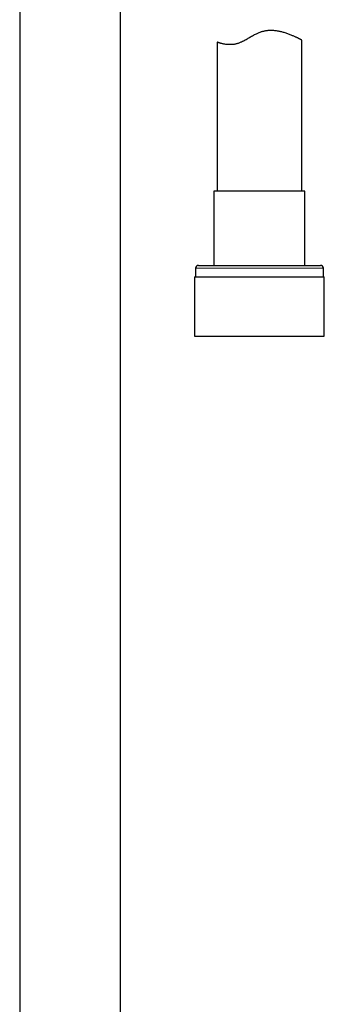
# Model space of a CAD drawing. Header units: millimetres. Extents: x 8 to 971, y 12 to 977.
# Tile 20 of 196: x 592 to 645, y 388 to 561. Entities that reach past the tile are written whole.
import ezdxf

# ---------------------------------------------------------------- set-up
doc = ezdxf.new("R2010")
doc.units = ezdxf.units.MM

msp = doc.modelspace()

# ---------------------------------------------------------------- linework, layer by layer
at = {"color": 7, "linetype": 'Continuous', "lineweight": 30}
for p, q in [((609.31, 314.32), (609.31, 577.01)), ((591.51, 572.61), (591.51, 314.32)), ((626.41, 557.5), (626.41, 531.19)), ((641.41, 531.19), (641.41, 557.86)), ((625.86, 531.19), (625.86, 518.06)), ((641.96, 531.19), (625.86, 531.19)), ((641.96, 518.06), (641.96, 531.19)), ((622.61, 517.56), (622.61, 516.06)), ((623.11, 518.06), (644.71, 518.06)), ((645.21, 516.06), (645.21, 517.56)), ((622.43, 516.06), (622.43, 505.56)), ((622.43, 516.06), (645.38, 516.06)), ((645.38, 505.56), (645.38, 516.06)), ((622.43, 505.56), (645.38, 505.56))]:
    msp.add_line(p, q, dxfattribs=at)
at = {"color": 252, "linetype": 'Continuous', "lineweight": 0}
msp.add_line((645.21, 517.56), (622.61, 517.56), dxfattribs=at)
at = {"color": 7, "linetype": 'Continuous', "lineweight": 30}
for centre, start, end in [((623.11, 517.56), 90, 180), ((644.71, 517.56), 0, 90)]:
    msp.add_arc(centre, 0.5, start, end, dxfattribs=at)
msp.add_open_spline([(641.41, 557.86), (641.41, 557.86), (641.41, 557.86), (641.39, 557.87), (641.36, 557.88), (641.3, 557.91), (641.23, 557.95), (641.13, 558), (641.02, 558.06), (640.89, 558.12), (640.75, 558.19), (640.59, 558.27), (640.41, 558.35), (640.21, 558.44), (639.99, 558.54), (639.76, 558.64), (639.5, 558.75), (639.22, 558.86), (638.93, 558.96), (638.62, 559.07), (638.31, 559.17), (638.01, 559.25), (637.71, 559.33), (637.41, 559.39), (637.1, 559.45), (636.77, 559.5), (636.47, 559.53), (636.18, 559.54), (635.93, 559.55), (635.67, 559.54), (635.4, 559.53), (635.13, 559.5), (634.86, 559.46), (634.6, 559.4), (634.34, 559.34), (634.08, 559.26), (633.83, 559.16), (633.57, 559.05), (633.29, 558.92), (632.99, 558.76), (632.67, 558.58), (632.35, 558.4), (632.03, 558.21), (631.71, 558.02), (631.39, 557.84), (631.07, 557.67), (630.78, 557.53), (630.51, 557.41), (630.27, 557.32), (630.03, 557.24), (629.78, 557.18), (629.54, 557.13), (629.31, 557.09), (629.08, 557.07), (628.86, 557.06), (628.65, 557.05), (628.45, 557.06), (628.25, 557.07), (628.04, 557.09), (627.81, 557.12), (627.58, 557.16), (627.37, 557.21), (627.17, 557.26), (627, 557.3), (626.84, 557.35), (626.71, 557.39), (626.6, 557.43), (626.52, 557.46), (626.46, 557.48), (626.42, 557.49), (626.41, 557.5), (626.41, 557.5)], degree=3, knots=[0, 0, 0, 0, 0.006645, 0.02213, 0.037627, 0.053112, 0.069048, 0.084997, 0.100934, 0.116457, 0.131991, 0.147514, 0.163413, 0.179322, 0.195222, 0.212269, 0.229328, 0.246375, 0.26385, 0.281337, 0.298811, 0.313238, 0.327672, 0.342097, 0.356884, 0.371683, 0.386467, 0.397499, 0.408537, 0.419568, 0.430896, 0.442233, 0.45356, 0.464607, 0.475664, 0.486711, 0.498107, 0.509513, 0.520914, 0.536285, 0.551672, 0.567065, 0.582444, 0.598211, 0.613999, 0.629775, 0.645526, 0.657382, 0.669246, 0.681097, 0.693368, 0.705651, 0.717924, 0.729767, 0.741619, 0.753463, 0.765566, 0.777676, 0.78978, 0.806829, 0.823892, 0.840943, 0.858482, 0.876034, 0.893573, 0.911022, 0.928485, 0.945934, 0.96395, 0.981984, 1, 1, 1, 1], dxfattribs=at)

doc.saveas('drawing.dxf')
